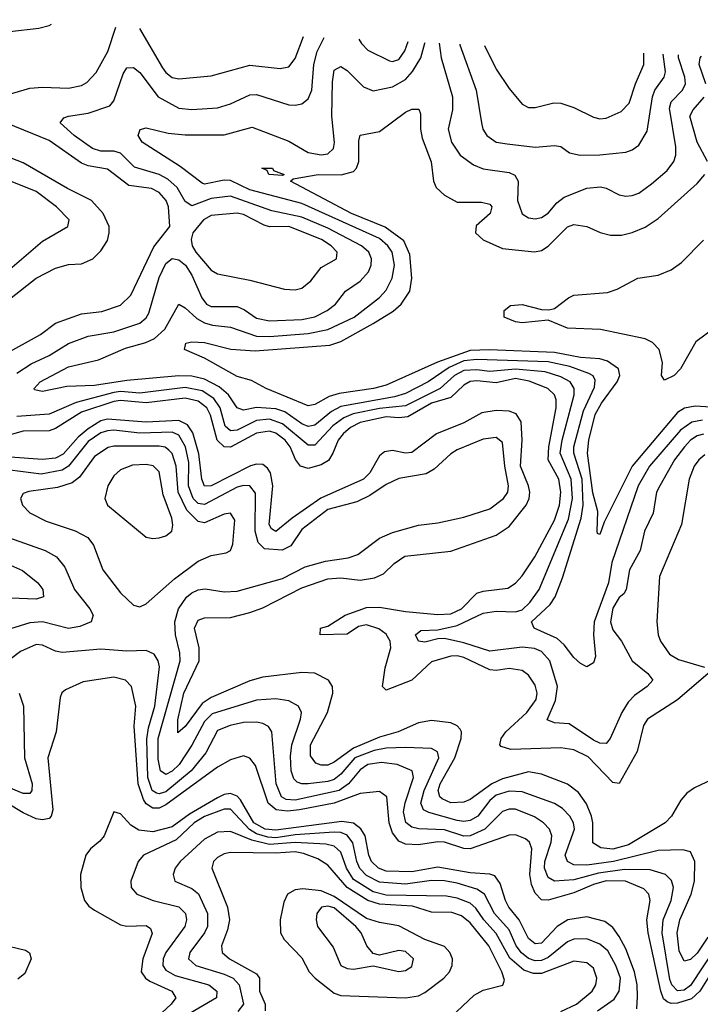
# Model space of a CAD drawing. Header units: inches. Extents: x 1308407 to 1441228, y 959628 to 1036311.
# Tile 220 of 256: x 1327279 to 1329380, y 1032790 to 1035828. Entities that reach past the tile are written whole.
import ezdxf

# ---------------------------------------------------------------- set-up
doc = ezdxf.new("R2010")
doc.units = ezdxf.units.IN
doc.header["$MEASUREMENT"] = 0
doc.layers.add('B3023', color=7, linetype='Continuous')

msp = doc.modelspace()

# ---------------------------------------------------------------- linework, layer by layer
at = {"layer": 'B3023', "color": 5}
for points, elevation in [([(1327102, 1035827.7), (1327115.5, 1035795.5), (1327132.7, 1035772.7), (1327170, 1035771.1), (1327248.8, 1035791.2), (1327338.4, 1035801.6), (1327370, 1035810.1), (1327377.6, 1035814.2)], 2720), ([(1327151.5, 1035570), (1327310, 1035616.3), (1327350, 1035619.7), (1327430, 1035616), (1327470, 1035624.4), (1327486.5, 1035633.5), (1327514.8, 1035665.2), (1327550.8, 1035729.2), (1327576.2, 1035804.4)], 2680), ([(1327649.1, 1035800.8), (1327719.7, 1035679.7), (1327730, 1035665.1), (1327750, 1035649.6), (1327770, 1035645.4), (1327870, 1035655), (1327990, 1035687.7), (1328082.8, 1035677.2), (1328110, 1035682.8), (1328130, 1035708.3), (1328155.2, 1035775.9)], 2680), ([(1327270, 1034736.8), (1327314.4, 1034765.6), (1327370, 1034791.7), (1327430, 1034828.2), (1327490, 1034850.8), (1327570, 1034864.6), (1327650, 1034891.8), (1327670, 1034908.1), (1327678.2, 1034921.8), (1327710, 1035032.5), (1327730, 1035075.8), (1327750, 1035091.3), (1327770, 1035086.8), (1327791.2, 1035070), (1327810, 1035039.3), (1327840.9, 1034970), (1327855.9, 1034950), (1327870, 1034942.9), (1327950, 1034942.8), (1327972.8, 1034932.8), (1328010, 1034906.6), (1328050, 1034898.4), (1328150, 1034902.8), (1328190, 1034910.5), (1328228.4, 1034930), (1328253.8, 1034950), (1328285.3, 1034990), (1328330, 1035021.2), (1328355.4, 1035050), (1328364, 1035070), (1328365.6, 1035090), (1328357.2, 1035110), (1328334.4, 1035130), (1328230, 1035184.8), (1328150, 1035218), (1328057.9, 1035237.9), (1327930, 1035283.7), (1327870, 1035275.7), (1327810, 1035253.7), (1327790, 1035267.3), (1327765.6, 1035310), (1327736.1, 1035336.1), (1327710, 1035349.9), (1327633.2, 1035373.2), (1327590, 1035416), (1327570, 1035421.7), (1327530, 1035422), (1327504.3, 1035430), (1327447.5, 1035470), (1327403.8, 1035510), (1327415.3, 1035524.7), (1327429.3, 1035530), (1327490, 1035539), (1327557.7, 1035562.3), (1327570, 1035576.9), (1327599, 1035661), (1327610, 1035679.3), (1327630, 1035680.5), (1327650, 1035664.3), (1327706.2, 1035590), (1327770, 1035554.3), (1327810, 1035550.5), (1327890, 1035556.3), (1327930, 1035568.1), (1327990, 1035596.4), (1328010, 1035596.8), (1328110, 1035565.5), (1328130, 1035563.7), (1328150, 1035567.8), (1328170, 1035583.8), (1328181.2, 1035610), (1328187.3, 1035690), (1328197.9, 1035730), (1328219.5, 1035772.7)], 2660), ([(1329387.4, 1034592.6), (1329353.6, 1034586.4), (1329318.7, 1034561.3), (1329223.2, 1034450), (1329188.5, 1034390), (1329107.5, 1034152.5), (1329097, 1034090), (1329052.5, 1033970), (1329050.1, 1033930.1), (1329056.9, 1033863.1), (1329050, 1033842.9), (1329030, 1033831.3), (1329010, 1033841), (1328990, 1033859.8), (1328959.4, 1033899.4), (1328938.4, 1033918.4), (1328867.6, 1033950), (1328858.9, 1033970), (1328916.2, 1034023.8), (1328932.6, 1034047.4), (1328954.8, 1034105.2), (1329012.6, 1034290), (1329018.6, 1034330), (1329015, 1034410), (1328990, 1034490), (1328990, 1034510), (1329019.4, 1034620.6), (1329053.9, 1034693.9), (1329055.5, 1034715.5), (1329049, 1034729), (1329036.3, 1034736.3), (1328977.4, 1034757.4), (1328910, 1034771.7), (1328690, 1034779.2), (1328650, 1034775.5), (1328605.2, 1034754.8), (1328540.1, 1034710), (1328470, 1034674.3), (1328436.1, 1034663.9), (1328270, 1034633.8), (1328241.4, 1034618.6), (1328190, 1034576.8), (1328170, 1034572.6), (1328150, 1034580.9), (1328097.5, 1034617.5), (1328070, 1034626.8), (1328010, 1034631.5), (1327970, 1034623.1), (1327950, 1034629.9), (1327923.5, 1034670), (1327894.6, 1034694.6), (1327850, 1034718.8), (1327810, 1034728.3), (1327770, 1034728.8), (1327610, 1034714), (1327510, 1034698.8), (1327424.2, 1034695.8), (1327350, 1034680.8), (1327325.2, 1034685.2), (1327323.8, 1034690), (1327341.8, 1034710), (1327430, 1034756.7), (1327522.1, 1034777.9), (1327605.6, 1034814.4), (1327668.5, 1034831.5), (1327695.7, 1034844.3), (1327726.9, 1034873.1), (1327770, 1034950.2), (1327790, 1034938.7), (1327825.5, 1034905.5), (1327850, 1034892.8), (1327874.8, 1034885.2), (1327930, 1034879.4), (1328010, 1034851.6), (1328050, 1034849.8), (1328170, 1034859.2), (1328230, 1034871.8), (1328311.2, 1034910), (1328390, 1034970.1), (1328410, 1034992.9), (1328428.5, 1035030), (1328436.1, 1035070), (1328428.5, 1035110), (1328415.8, 1035130), (1328390, 1035152.5), (1328150, 1035260.8), (1327990, 1035303.3), (1327930, 1035331.1), (1327910, 1035332.7), (1327850, 1035320.3), (1327842.9, 1035322.9), (1327774.7, 1035374.7), (1327657.7, 1035450), (1327645.3, 1035470), (1327651.3, 1035488.7), (1327670, 1035493.8), (1327737.3, 1035477.3), (1327790, 1035472.2), (1327910, 1035472.7), (1327996.3, 1035496.3), (1328110, 1035453.1), (1328170, 1035417.5), (1328210, 1035410.5), (1328230, 1035414), (1328248, 1035430), (1328251.3, 1035448.7), (1328242.6, 1035530), (1328244.3, 1035635.7), (1328250, 1035672.4), (1328270, 1035683.8), (1328290, 1035670.9), (1328340.9, 1035620.9), (1328370, 1035608.4), (1328430, 1035621), (1328470, 1035643.7), (1328491.7, 1035668.3), (1328517.5, 1035710), (1328530, 1035755.8), (1328530.9, 1035757.4)], 2640), ([(1328325.7, 1035767.5), (1328334.1, 1035754), (1328354.2, 1035734.2), (1328421.1, 1035701.1), (1328430, 1035698.7), (1328450, 1035705.2), (1328468.3, 1035731.7), (1328478.5, 1035760)], 2660), ([(1328574, 1035755.3), (1328580.7, 1035710), (1328615, 1035590), (1328615.1, 1035550), (1328602, 1035490), (1328612, 1035450), (1328638.4, 1035410), (1328679.8, 1035379.8), (1328710, 1035367.7), (1328790, 1035356.4), (1328808, 1035348), (1328817.4, 1035330), (1328816, 1035270), (1328830, 1035229.2), (1328850, 1035216.3), (1328870, 1035213.6), (1328890, 1035217.3), (1328910, 1035230.9), (1328937.5, 1035262.5), (1328960.2, 1035279.7), (1329030, 1035307.8), (1329071.9, 1035311.9), (1329090, 1035308.1), (1329130, 1035287.8), (1329150, 1035283.5), (1329170, 1035285.7), (1329190, 1035292.9), (1329230, 1035321.2), (1329277.7, 1035362.3), (1329298.8, 1035390), (1329304.7, 1035410), (1329304.7, 1035435.3), (1329285.1, 1035554.9), (1329290, 1035574.2), (1329324.9, 1035610), (1329334.4, 1035630), (1329332.7, 1035650), (1329312.8, 1035710), (1329312.5, 1035718.9)], 2640), ([(1328638.2, 1035752.1), (1328638.1, 1035750), (1328688.4, 1035610), (1328704.4, 1035510), (1328709.3, 1035490), (1328721.6, 1035470), (1328750, 1035450.2), (1328784.3, 1035444.3), (1328870, 1035434), (1328930, 1035439.6), (1328950, 1035436.9), (1328976.7, 1035416.7), (1329009.4, 1035409.4), (1329070, 1035410.7), (1329150, 1035419.4), (1329170, 1035426.4), (1329190, 1035440.6), (1329215.9, 1035484.1), (1329232.2, 1035590), (1329239.9, 1035610), (1329268.8, 1035650), (1329272.9, 1035667.1), (1329265.6, 1035721.2)], 2660), ([(1328714, 1035748.4), (1328750, 1035674.9), (1328790, 1035615.4), (1328830, 1035567.6), (1328850, 1035556.6), (1328870, 1035556.8), (1328928.4, 1035571.6), (1328950, 1035570.6), (1328990, 1035557.3), (1329050, 1035527), (1329070, 1035522.2), (1329090, 1035523.9), (1329135.5, 1035544.5), (1329160.7, 1035570), (1329179.9, 1035630), (1329205.9, 1035690), (1329205.4, 1035724.2)], 2680), ([(1329396.9, 1035630), (1329376.6, 1035690), (1329379.4, 1035710), (1329384.2, 1035715.4)], 2620), ([(1329402.7, 1035390), (1329370, 1035450), (1329348.2, 1035530), (1329358, 1035550), (1329391.6, 1035588.4)], 2620), ([(1329412.4, 1034632.4), (1329364.5, 1034635.5), (1329331.3, 1034628.7), (1329310, 1034615.5), (1329170.3, 1034450), (1329083.1, 1034276.9), (1329070, 1034239.6), (1329062.8, 1034242.8), (1329061.3, 1034250), (1329063.7, 1034310), (1329048.1, 1034368.1), (1329032.3, 1034490), (1329036.2, 1034530), (1329055.7, 1034610), (1329075.1, 1034644.9), (1329123.8, 1034710), (1329131.7, 1034730), (1329127.4, 1034750), (1329094, 1034774), (1329070, 1034781.3), (1329010, 1034785.9), (1328930, 1034801.4), (1328729.6, 1034809.6), (1328670, 1034807.2), (1328569.3, 1034770.7), (1328410, 1034699.8), (1328371.6, 1034690), (1328265.5, 1034674.5), (1328234.7, 1034665.3), (1328190, 1034640.6), (1328170, 1034636.4), (1328039.8, 1034690), (1327994.5, 1034714.5), (1327950, 1034726.7), (1327850, 1034783.4), (1327787.8, 1034810), (1327792, 1034830), (1327810, 1034834.2), (1327850, 1034831.6), (1327931.4, 1034811.4), (1328005.7, 1034805.7), (1328236.2, 1034823.8), (1328270, 1034834.9), (1328370, 1034890.3), (1328431.8, 1034928.2), (1328457.2, 1034950), (1328483.4, 1034990), (1328489.4, 1035030.6), (1328483.7, 1035103.7), (1328465, 1035145), (1328407.8, 1035187.8), (1328303.1, 1035230), (1328115.1, 1035330), (1328123, 1035337), (1328200.7, 1035350), (1328271.4, 1035348.6), (1328310, 1035359.8), (1328319.3, 1035370), (1328326.1, 1035390), (1328325.8, 1035454.2), (1328330, 1035471.5), (1328390, 1035482.5), (1328470, 1035542.1), (1328490, 1035551.9), (1328511.3, 1035551.3), (1328516.9, 1035536.9), (1328516.8, 1035490), (1328521.8, 1035461.8), (1328549.1, 1035389.1), (1328556.9, 1035330), (1328565.2, 1035310), (1328590, 1035286.3), (1328630, 1035265), (1328705, 1035265), (1328730, 1035258.6), (1328736.4, 1035250), (1328731.6, 1035230), (1328688.1, 1035191.9), (1328686.5, 1035170), (1328710, 1035148.9), (1328770, 1035121.5), (1328868.5, 1035111.5), (1328890, 1035115.5), (1328910, 1035129), (1328970, 1035188.6), (1328990, 1035196.3), (1329030, 1035190.1), (1329071.3, 1035171.3), (1329103.3, 1035163.3), (1329136.6, 1035163.4), (1329170, 1035171), (1329210, 1035187.8), (1329250, 1035214.3), (1329370, 1035322.1), (1329394, 1035350)], 2620), ([(1327230, 1034793.8), (1327343.7, 1034856.3), (1327390, 1034891.4), (1327470, 1034920.7), (1327532.4, 1034927.6), (1327590, 1034947.3), (1327622.2, 1034977.8), (1327693.3, 1035126.7), (1327743, 1035190), (1327738, 1035250), (1327731.7, 1035270), (1327710, 1035294.5), (1327686.4, 1035306.4), (1327615.8, 1035315.8), (1327550, 1035366.9), (1327490, 1035377.1), (1327470, 1035385.5), (1327370, 1035455.2), (1327185, 1035530)], 2680), ([(1327253, 1034970), (1327329.7, 1035030.3), (1327390, 1035061), (1327430, 1035072.6), (1327470, 1035074.4), (1327504.8, 1035090), (1327530, 1035114.5), (1327550, 1035146.7), (1327555.7, 1035170), (1327554.9, 1035190), (1327537, 1035230), (1327500.4, 1035270), (1327426.4, 1035306.4), (1327290, 1035385.6), (1327210, 1035416.6)], 2720), ([(1327234, 1035046), (1327350, 1035144.4), (1327428, 1035190), (1327431.6, 1035210), (1327392.3, 1035250), (1327330, 1035298), (1327230, 1035337.4)], 2740), ([(1329457.8, 1034902.2), (1329366.7, 1034833.3), (1329318.7, 1034750), (1329299.4, 1034730), (1329270, 1034715.5), (1329260.2, 1034730), (1329263.4, 1034770), (1329253.1, 1034810), (1329232.2, 1034832.2), (1329210, 1034843), (1329072.1, 1034872.1), (1328970, 1034875.9), (1328910, 1034900.6), (1328830, 1034892.5), (1328810, 1034895.3), (1328774.7, 1034910), (1328774.5, 1034930), (1328794.3, 1034945.7), (1328830, 1034948.9), (1328890, 1034933.2), (1328912.7, 1034932.7), (1328930, 1034936.5), (1328973.5, 1034970), (1328990, 1034977.5), (1329093.8, 1034986.2), (1329124, 1034996), (1329186.8, 1035030), (1329250, 1035039.4), (1329290, 1035055.7), (1329321.9, 1035078.1), (1329390, 1035147.4)], 2580), ([(1329390, 1034549.1), (1329370, 1034543.7), (1329350, 1034530.8), (1329331, 1034510), (1329301, 1034470), (1329254.8, 1034390), (1329245.4, 1034370), (1329235.1, 1034304.9), (1329208, 1034250), (1329194.6, 1034190), (1329162, 1034130), (1329151.6, 1034070), (1329143.8, 1034056.2), (1329130, 1034045.2), (1329110, 1034012.1), (1329103.4, 1033970), (1329110, 1033945), (1329137.3, 1033910), (1329170.1, 1033850), (1329218.3, 1033810), (1329233.8, 1033790), (1329216.2, 1033770), (1329177.3, 1033742.7), (1329157.8, 1033722.2), (1329137.6, 1033690), (1329102.2, 1033610), (1329090, 1033594), (1329070, 1033595.2), (1329050, 1033605.1), (1328975.6, 1033655.6), (1328930, 1033658), (1328907.4, 1033667.4), (1328933.3, 1033726.7), (1328939, 1033770), (1328915.4, 1033850), (1328890, 1033878.2), (1328868, 1033888), (1328830, 1033892.2), (1328730, 1033879.1), (1328650, 1033905.5), (1328590, 1033918), (1328570, 1033917.8), (1328530, 1033907.2), (1328510, 1033909.9), (1328500.7, 1033930), (1328517.3, 1033942.7), (1328570, 1033945.2), (1328630, 1033958.8), (1328710, 1033997), (1328750, 1034003), (1328810, 1034000.6), (1328830, 1034006.8), (1328854.1, 1034030), (1328882.8, 1034070), (1328973.3, 1034286.7), (1328985.6, 1034350), (1328982, 1034410), (1328947.6, 1034490), (1328953.4, 1034530), (1328990.7, 1034670), (1328990.9, 1034690), (1328978.1, 1034710), (1328950, 1034726.3), (1328900.8, 1034740.8), (1328810, 1034749.1), (1328730, 1034742), (1328690, 1034747.9), (1328650, 1034744.9), (1328621.6, 1034730), (1328576.7, 1034690), (1328470, 1034636.5), (1328390, 1034628), (1328308.7, 1034611.3), (1328280.2, 1034599.8), (1328245.5, 1034574.5), (1328190, 1034515), (1328170, 1034514.5), (1328090, 1034581), (1328050, 1034594.8), (1328010, 1034590.6), (1327950, 1034561.4), (1327930, 1034558.9), (1327913.8, 1034573.8), (1327898, 1034630), (1327878.7, 1034658.7), (1327842.7, 1034682.7), (1327790, 1034693.3), (1327650, 1034675.7), (1327590, 1034680.9), (1327570, 1034677.4), (1327453, 1034647), (1327370, 1034610.3), (1327270, 1034603.6)], 2660), ([(1329404.7, 1033810), (1329310, 1033729), (1329217.2, 1033670), (1329204.5, 1033650), (1329185.2, 1033570), (1329130, 1033470.7), (1329110, 1033474.2), (1329033.6, 1033553.6), (1328990, 1033575.1), (1328950, 1033581.1), (1328795.6, 1033575.6), (1328765, 1033585), (1328761.2, 1033590), (1328765.1, 1033610), (1328780.1, 1033630), (1328844.8, 1033690), (1328873.9, 1033730), (1328877, 1033750), (1328870, 1033774.6), (1328850, 1033805), (1328830, 1033819.6), (1328790, 1033826.4), (1328750, 1033820.1), (1328730, 1033821.9), (1328650, 1033860.1), (1328630, 1033865.4), (1328610, 1033864.3), (1328550, 1033846.5), (1328490, 1033789.9), (1328410, 1033759.3), (1328399.3, 1033770), (1328407.7, 1033827.7), (1328424.9, 1033890), (1328423.2, 1033910), (1328410, 1033931.8), (1328388, 1033948), (1328350, 1033960.6), (1328325, 1033955), (1328290, 1033932.1), (1328207, 1033930), (1328208, 1033950), (1328230, 1033956.8), (1328284, 1033990), (1328350, 1034014.4), (1328390, 1034014.9), (1328470, 1034001.5), (1328570, 1033992.4), (1328610, 1033994.7), (1328643, 1034010), (1328690, 1034058), (1328710, 1034065), (1328785.9, 1034074.1), (1328810, 1034089.5), (1328830, 1034111.4), (1328869.3, 1034170.7), (1328930, 1034283.8), (1328945, 1034330), (1328950, 1034370), (1328943.7, 1034410), (1328910, 1034470), (1328912.5, 1034510), (1328935, 1034630), (1328934.9, 1034654.9), (1328929.9, 1034670), (1328909.5, 1034689.5), (1328852.2, 1034712.2), (1328810, 1034720.2), (1328750, 1034707.2), (1328690, 1034713.8), (1328670, 1034711.8), (1328650, 1034700.4), (1328610, 1034662.4), (1328550, 1034644.9), (1328477.3, 1034602.7), (1328450, 1034598.9), (1328410, 1034602.1), (1328330, 1034584.7), (1328300.2, 1034570), (1328277.5, 1034550), (1328262.3, 1034530), (1328246.2, 1034490), (1328231.9, 1034468.1), (1328210, 1034454.6), (1328170, 1034443), (1328146.1, 1034450), (1328131, 1034471), (1328114.3, 1034510), (1328098.7, 1034530), (1328070, 1034551.6), (1328050, 1034557.7), (1328010, 1034551.6), (1327930, 1034509.3), (1327910, 1034509.9), (1327888.8, 1034530), (1327868, 1034608), (1327856.9, 1034630), (1327830, 1034651.1), (1327790, 1034659.7), (1327670, 1034645.4), (1327590, 1034653.3), (1327570, 1034649.4), (1327470, 1034617.3), (1327390, 1034566), (1327370, 1034559.2), (1327290, 1034558), (1327190, 1034530.6)], 2680), ([(1329416.4, 1033483.6), (1329362.4, 1033457.6), (1329338.8, 1033441.2), (1329320.1, 1033419.9), (1329290.8, 1033370), (1329271.7, 1033350), (1329158, 1033282), (1329110, 1033268.7), (1329072.6, 1033272.6), (1329047.9, 1033287.9), (1329048.7, 1033350), (1329044.2, 1033370), (1329028.4, 1033408.4), (1329003.7, 1033443.7), (1328970, 1033469.1), (1328890, 1033500.1), (1328850, 1033506.7), (1328770, 1033485.4), (1328736.8, 1033470), (1328670, 1033421.7), (1328650, 1033413.2), (1328610, 1033411.5), (1328583.6, 1033423.6), (1328576.5, 1033430), (1328571.1, 1033450), (1328576.7, 1033470), (1328622.6, 1033550), (1328642.3, 1033610), (1328642.9, 1033630), (1328638.7, 1033638.7), (1328629.5, 1033649.5), (1328610, 1033658.6), (1328550, 1033665.9), (1328510, 1033658.5), (1328447.6, 1033630), (1328390, 1033614.2), (1328310, 1033580.6), (1328250, 1033536.5), (1328230, 1033528.1), (1328210, 1033527.5), (1328193.6, 1033533.6), (1328176.8, 1033556.8), (1328177, 1033590), (1328229.3, 1033690), (1328246.1, 1033750), (1328244.3, 1033770), (1328232.9, 1033790), (1328190, 1033811.5), (1328150, 1033814), (1328030, 1033799.6), (1327990, 1033787.9), (1327870, 1033736.2), (1327841.9, 1033718.1), (1327790, 1033646.8), (1327767.5, 1033627.5), (1327767.3, 1033667.3), (1327785.3, 1033750), (1327832.8, 1033850), (1327832.8, 1033890), (1327818.5, 1033950), (1327830, 1033974.7), (1327850, 1033981.8), (1327930, 1033983.2), (1327990, 1033998.7), (1328030, 1034013.1), (1328150, 1034074.8), (1328230, 1034102.7), (1328270, 1034105.7), (1328330, 1034098.1), (1328374.2, 1034105.8), (1328401.7, 1034118.3), (1328434.6, 1034150), (1328467.7, 1034172.3), (1328610, 1034187.6), (1328750, 1034237.5), (1328790, 1034263.9), (1328843.1, 1034330), (1328852.1, 1034350), (1328854.2, 1034370), (1328850.2, 1034390), (1328825, 1034450), (1328830.2, 1034530.2), (1328827.1, 1034587.1), (1328812, 1034612), (1328790, 1034620.3), (1328750, 1034622), (1328705.6, 1034614.4), (1328650, 1034584.1), (1328565.9, 1034550), (1328490, 1034492.2), (1328470, 1034490.3), (1328430, 1034498.4), (1328405.7, 1034494.3), (1328390, 1034482.3), (1328360.1, 1034430), (1328340.7, 1034410), (1328208.3, 1034351.7), (1328120.1, 1034290), (1328070, 1034248.5), (1328056.4, 1034256.4), (1328049.1, 1034270), (1328060.2, 1034390), (1328053.3, 1034430), (1328043.7, 1034443.7), (1328030, 1034454.9), (1328010, 1034456.6), (1327991.7, 1034451.7), (1327870, 1034389.9), (1327850, 1034388.8), (1327841.1, 1034410), (1327831.7, 1034488.3), (1327813.3, 1034553.3), (1327797.6, 1034577.6), (1327770, 1034591.1), (1327670, 1034585.9), (1327550, 1034594.7), (1327530, 1034589.6), (1327490, 1034565.6), (1327459.9, 1034540.1), (1327412.8, 1034487.2), (1327390, 1034474.7), (1327350, 1034471.2), (1327250, 1034478)], 2720), ([(1329403.2, 1032996.8), (1329370, 1032947.3), (1329350, 1032927.7), (1329330, 1032923.4), (1329315, 1032955), (1329308.7, 1033010), (1329316.5, 1033050), (1329352.3, 1033130), (1329362.2, 1033170), (1329363.4, 1033230), (1329350, 1033260.3), (1329326.3, 1033266.3), (1329250, 1033264.4), (1329112.7, 1033230), (1329030, 1033218.9), (1328990, 1033219.9), (1328970.5, 1033230), (1328962.5, 1033250), (1328992.2, 1033330), (1328988.7, 1033350), (1328977.4, 1033370), (1328954.4, 1033394.4), (1328930, 1033409.9), (1328830, 1033445.6), (1328790, 1033447.4), (1328750, 1033435.6), (1328730, 1033418.3), (1328693, 1033370), (1328670, 1033356.5), (1328650, 1033353.7), (1328630, 1033357.3), (1328541.8, 1033381.8), (1328525.8, 1033390), (1328517.8, 1033410), (1328528, 1033450), (1328573.4, 1033550), (1328568.6, 1033568.6), (1328550, 1033579), (1328470, 1033582), (1328410, 1033579.8), (1328373, 1033573), (1328313.2, 1033550), (1328270, 1033499.5), (1328250, 1033483.9), (1328230, 1033477.1), (1328170, 1033470), (1328150, 1033470), (1328135.5, 1033475.5), (1328125.6, 1033485.6), (1328117.2, 1033510), (1328115.1, 1033555.1), (1328119.1, 1033590), (1328146.4, 1033670), (1328148.6, 1033690), (1328139.8, 1033710), (1328110, 1033725.9), (1328070, 1033732.4), (1328010, 1033728.1), (1327873.5, 1033686.5), (1327850, 1033662.3), (1327810.5, 1033589.5), (1327771.5, 1033530), (1327750, 1033509.1), (1327730, 1033499.3), (1327713.5, 1033510), (1327706.6, 1033546.6), (1327707, 1033610), (1327774, 1033850), (1327773.9, 1033873.9), (1327759.8, 1033930), (1327757.7, 1033970), (1327769.2, 1034010), (1327793.9, 1034046.1), (1327810, 1034059.6), (1327830, 1034068.3), (1327851.5, 1034071.5), (1327910, 1034062.6), (1327950, 1034065), (1328090, 1034103.4), (1328160.5, 1034139.5), (1328223, 1034157), (1328292.7, 1034167.3), (1328322.7, 1034177.3), (1328390, 1034228), (1328430, 1034245.1), (1328510, 1034268.6), (1328570, 1034275.3), (1328650, 1034292.5), (1328730, 1034318.3), (1328772.8, 1034350), (1328785.5, 1034370), (1328788.1, 1034390), (1328776.9, 1034450), (1328770, 1034523), (1328750, 1034539), (1328710, 1034534), (1328630, 1034500.9), (1328610, 1034488.1), (1328559.1, 1034440.9), (1328533.5, 1034426.5), (1328450, 1034412.3), (1328410, 1034394.1), (1328359.9, 1034360.1), (1328319.6, 1034340.4), (1328230, 1034316.9), (1328150, 1034254.7), (1328116.1, 1034203.9), (1328089, 1034191), (1328035.3, 1034195.3), (1328015, 1034215), (1328006, 1034250), (1328007.1, 1034367.1), (1327990, 1034389.9), (1327970, 1034390.5), (1327950, 1034384.9), (1327850, 1034332.4), (1327830, 1034335.3), (1327814.7, 1034350), (1327800.1, 1034390), (1327801.2, 1034461.2), (1327791.4, 1034510), (1327770, 1034546), (1327750, 1034554.9), (1327650, 1034552.4), (1327570, 1034561.5), (1327550, 1034559.6), (1327530, 1034552.6), (1327490, 1034525.8), (1327430.2, 1034449.8), (1327410, 1034437.4), (1327345.9, 1034425.9), (1327250, 1034438.1)], 2740), ([(1329394.6, 1034485.4), (1329375.3, 1034470), (1329361, 1034450), (1329345.5, 1034410), (1329322.5, 1034270), (1329254, 1034110), (1329245.5, 1033970), (1329250.1, 1033930), (1329257.3, 1033910), (1329285, 1033870), (1329313.2, 1033853.2), (1329392.7, 1033830)], 2680), ([(1327230, 1034235.3), (1327357.3, 1034190), (1327393.1, 1034170), (1327418.1, 1034138.1), (1327448, 1034070), (1327495.7, 1034010), (1327505.5, 1033990), (1327499.7, 1033970), (1327464.7, 1033955.3), (1327430, 1033949.6), (1327350, 1033970.2), (1327310, 1033967.1), (1327220.8, 1033939.2)], 2740), ([(1327148.1, 1034190), (1327287.9, 1034127.9), (1327335.3, 1034090), (1327350.1, 1034070), (1327352.5, 1034047.5), (1327330, 1034040.2), (1327170, 1034045.7)], 2720), ([(1329430, 1032969.6), (1329350, 1032847.9), (1329330, 1032833.6), (1329310, 1032831.5), (1329291.8, 1032850), (1329286.6, 1032866.6), (1329262.9, 1033010), (1329265.6, 1033050), (1329289.9, 1033110), (1329297.2, 1033150), (1329291.4, 1033171.4), (1329272.6, 1033190), (1329224.9, 1033204.9), (1329145.8, 1033205.8), (1329065.8, 1033194.2), (1328990, 1033173.6), (1328929.8, 1033170), (1328910, 1033180.9), (1328899.3, 1033210), (1328900.5, 1033230), (1328919.7, 1033290), (1328921.8, 1033310), (1328915.1, 1033330), (1328896.2, 1033350), (1328868.4, 1033368.4), (1328810, 1033391.9), (1328790, 1033392.2), (1328770, 1033384.5), (1328714.8, 1033330), (1328670, 1033309.4), (1328650, 1033308.4), (1328590, 1033328.2), (1328511.2, 1033331.2), (1328490, 1033336.8), (1328471, 1033351), (1328464.1, 1033384.1), (1328468.7, 1033411.3), (1328494.6, 1033490), (1328491, 1033510), (1328444.7, 1033530), (1328395.7, 1033535.7), (1328353.7, 1033530), (1328330, 1033513.5), (1328294.5, 1033470), (1328265.6, 1033450), (1328130, 1033419.4), (1328101.9, 1033421.9), (1328087, 1033430), (1328070.9, 1033470), (1328057.8, 1033630), (1328046.9, 1033646.9), (1328030, 1033656.3), (1328010, 1033660.3), (1327970, 1033659.1), (1327929.1, 1033650), (1327890, 1033634.5), (1327853.8, 1033566.2), (1327808.1, 1033510), (1327730, 1033445.6), (1327710, 1033438.7), (1327701.5, 1033441.5), (1327687.6, 1033450), (1327674.6, 1033490), (1327671.8, 1033608.2), (1327676.7, 1033643.3), (1327696, 1033710), (1327710.6, 1033830.6), (1327707, 1033850), (1327694.3, 1033870), (1327670, 1033881.6), (1327610, 1033879.1), (1327530, 1033885.6), (1327410, 1033875.6), (1327390, 1033879.5), (1327350, 1033898.2), (1327330, 1033899.5), (1327281.3, 1033878.7), (1327247.4, 1033852.6)], 2760), ([(1329410, 1032879.9), (1329379.2, 1032830), (1329353.2, 1032806.8), (1329310, 1032792.9), (1329290, 1032792.7), (1329277.8, 1032797.8), (1329266.8, 1032806.8), (1329258.4, 1032830), (1329219.5, 1033010), (1329215.2, 1033050), (1329225.8, 1033110), (1329221.1, 1033130), (1329206.3, 1033146.3), (1329149.5, 1033169.5), (1329090, 1033170.4), (1329050, 1033159.6), (1328990, 1033133.8), (1328910.7, 1033110.7), (1328890, 1033112.5), (1328870, 1033132.5), (1328859.2, 1033159.2), (1328853.6, 1033190), (1328860.1, 1033270), (1328852.6, 1033290), (1328840.4, 1033300.4), (1328810, 1033312.3), (1328790, 1033311.4), (1328670, 1033269.8), (1328650, 1033270.3), (1328590, 1033289.6), (1328570, 1033291.3), (1328510, 1033282.3), (1328470, 1033284.3), (1328450, 1033293.4), (1328430, 1033319.1), (1328419.6, 1033350), (1328412.6, 1033430), (1328390, 1033446.9), (1328330, 1033440.1), (1328250, 1033410.8), (1328142.5, 1033390), (1328106.2, 1033386.2), (1328071.3, 1033390), (1328045.8, 1033410), (1328007, 1033527), (1327990, 1033549.2), (1327970, 1033556.1), (1327930, 1033544.4), (1327890, 1033521.2), (1327730, 1033405.1), (1327710, 1033395.3), (1327690, 1033395.5), (1327670, 1033408.3), (1327661.5, 1033421.5), (1327645.1, 1033470), (1327632.3, 1033647.7), (1327637.2, 1033710), (1327623.9, 1033770), (1327606.2, 1033790), (1327570, 1033799.3), (1327475, 1033785), (1327420.1, 1033759.9), (1327409.2, 1033750.8), (1327403.7, 1033736.3), (1327391.2, 1033630), (1327366.3, 1033550), (1327381.4, 1033390), (1327376.3, 1033370), (1327370, 1033363.6), (1327350, 1033358.6), (1327330, 1033361.6), (1327290, 1033380.6), (1327190, 1033440.4)], 2780), ([(1327277, 1033750), (1327290.5, 1033710), (1327293.6, 1033550), (1327317.3, 1033470), (1327316.3, 1033450), (1327310, 1033440.5), (1327290, 1033440.5), (1327099.9, 1033519.9)], 2760), ([(1329184.2, 1032775.8), (1329186.2, 1032813.8), (1329185.5, 1032850), (1329177.5, 1032890), (1329150, 1032960.9), (1329130, 1032999.4), (1329110, 1033027.3), (1329085.8, 1033045.8), (1329030, 1033059.3), (1328970.9, 1033050), (1328938.6, 1033030), (1328890, 1032978.9), (1328870, 1032976.7), (1328850, 1032993.1), (1328820.6, 1033050), (1328789.3, 1033090), (1328778.3, 1033110), (1328762.7, 1033162.7), (1328745.7, 1033185.7), (1328730, 1033191.8), (1328670, 1033195.2), (1328570, 1033213.4), (1328490, 1033198.7), (1328410, 1033200.5), (1328387, 1033210), (1328365, 1033230), (1328356.5, 1033250), (1328346, 1033310), (1328331.7, 1033331.7), (1328310, 1033349.2), (1328273.7, 1033353.7), (1328070, 1033326.9), (1328036.6, 1033330), (1328001.8, 1033350), (1327960.9, 1033420.9), (1327950, 1033432.4), (1327930, 1033440.2), (1327910, 1033437.5), (1327890, 1033426.6), (1327803.3, 1033376.7), (1327750, 1033337.9), (1327690, 1033321.6), (1327646.7, 1033326.7), (1327622.1, 1033342.1), (1327590, 1033377.8), (1327570, 1033383.5), (1327539.6, 1033310), (1327526.6, 1033293.4), (1327497.5, 1033270), (1327483.5, 1033250), (1327466.8, 1033190), (1327467.8, 1033150), (1327479.3, 1033110), (1327492.7, 1033092.7), (1327510, 1033080.1), (1327590, 1033034.8), (1327610, 1033030.6), (1327670, 1033032.6), (1327683.2, 1033023.2), (1327688.5, 1033008.5), (1327658.8, 1032930), (1327654.1, 1032890), (1327667.5, 1032870), (1327680.9, 1032860.9), (1327748.3, 1032830), (1327760.7, 1032810), (1327746.2, 1032790), (1327704, 1032750)], 2820), ([(1329063.2, 1032770), (1329113.9, 1032806.1), (1329129.9, 1032830), (1329133.3, 1032870), (1329119.8, 1032910), (1329094.4, 1032954.4), (1329070, 1032975.7), (1329030, 1032992.1), (1328990, 1032991.1), (1328970, 1032982.9), (1328910, 1032933.9), (1328890, 1032925), (1328870, 1032924.2), (1328850, 1032931.6), (1328828.5, 1032948.5), (1328812.1, 1032970), (1328790, 1033019.9), (1328744.8, 1033070), (1328714.4, 1033130), (1328690, 1033144.8), (1328630, 1033164), (1328590, 1033171.2), (1328550, 1033171.6), (1328470, 1033160.6), (1328390, 1033166.4), (1328350, 1033187.5), (1328329.1, 1033209.1), (1328320.2, 1033230), (1328308, 1033288), (1328290, 1033311.6), (1328270, 1033319.6), (1328250, 1033320.8), (1328130, 1033313.2), (1328070, 1033303.4), (1328045, 1033305), (1328010, 1033316), (1327988.7, 1033328.7), (1327930, 1033391.6), (1327910, 1033392.4), (1327850, 1033369.5), (1327817.7, 1033350), (1327762.4, 1033297.6), (1327661.2, 1033250), (1327644.8, 1033230), (1327622.7, 1033170), (1327623.5, 1033150), (1327640.8, 1033130), (1327691.5, 1033110), (1327770, 1033090.1), (1327790.9, 1033070), (1327794.4, 1033050), (1327788.8, 1033030), (1327730.1, 1032950), (1327721.9, 1032930), (1327720.8, 1032910), (1327730, 1032895.3), (1327758.8, 1032878.8), (1327863, 1032850), (1327887.8, 1032830), (1327886.4, 1032810), (1327790, 1032753.6)], 2840), ([(1328950, 1032767.6), (1328997.9, 1032790), (1329046.6, 1032830), (1329057.6, 1032850), (1329061.2, 1032870), (1329050, 1032901.4), (1329030, 1032917.6), (1328990, 1032923.1), (1328890, 1032884.8), (1328864.8, 1032884.8), (1328835, 1032895), (1328791.9, 1032931.9), (1328750, 1033008.3), (1328712, 1033050), (1328686.8, 1033086.8), (1328670, 1033101.7), (1328630, 1033117.3), (1328597, 1033123), (1328410, 1033126.9), (1328370, 1033136.4), (1328310, 1033174.7), (1328287.5, 1033210), (1328270, 1033259.3), (1328250, 1033278.1), (1328224.3, 1033284.3), (1328130, 1033289.5), (1328050, 1033282.9), (1327996, 1033296), (1327930, 1033323.5), (1327890, 1033320.6), (1327850, 1033299.7), (1327774.4, 1033230), (1327759.3, 1033210), (1327752.4, 1033190), (1327757.6, 1033170), (1327810, 1033146.7), (1327831.1, 1033131.1), (1327859.1, 1033070), (1327859.2, 1033030), (1327849.7, 1033010), (1327804.8, 1032950), (1327800.6, 1032930), (1327822.5, 1032910), (1327910, 1032882.9), (1327938.1, 1032870), (1327957, 1032850), (1327970.1, 1032790), (1327952.8, 1032767.2)], 2860), ([(1328610, 1032750.1), (1328682.1, 1032817.9), (1328710, 1032833.8), (1328770.7, 1032849.3), (1328775.6, 1032864.4), (1328767.8, 1032890), (1328727.3, 1032970), (1328670, 1033041.5), (1328643.2, 1033063.2), (1328613.4, 1033073.4), (1328550, 1033073.9), (1328492.2, 1033092.2), (1328390, 1033098.9), (1328353.4, 1033110), (1328290.4, 1033150), (1328230, 1033219.3), (1328199.1, 1033239.1), (1328155.5, 1033255.5), (1328130, 1033260.7), (1328070, 1033256), (1327930, 1033258), (1327910, 1033254.4), (1327890, 1033242.4), (1327877.2, 1033230), (1327872.5, 1033210), (1327920.1, 1033090), (1327927.1, 1033050), (1327920.7, 1033019.3), (1327902.2, 1032970), (1327904.2, 1032950), (1327926.3, 1032930), (1328010, 1032884.2), (1328019.7, 1032870), (1328019.7, 1032830), (1328037.3, 1032790), (1328037.2, 1032770)], 2880), ([(1327250, 1032968.6), (1327297.2, 1032957.2), (1327309.1, 1032949.1), (1327315, 1032930), (1327295.2, 1032884.8), (1327272.9, 1032867.1)], 2780)]:
    msp.add_lwpolyline(points, dxfattribs=dict(at, elevation=elevation))
for points, elevation in [([(1328090, 1035346.9), (1328048, 1035350), (1328042.9, 1035362.9), (1328026.6, 1035370), (1328059.1, 1035370), (1328062.8, 1035362.8), (1328095.5, 1035350)], 2620), ([(1327950, 1035231.3), (1327870, 1035223.4), (1327846.4, 1035210), (1327813.7, 1035170), (1327808.6, 1035150), (1327811.8, 1035130), (1327822.7, 1035110), (1327870, 1035055), (1327890, 1035043.7), (1327990, 1035024.2), (1328096.1, 1034996.1), (1328130, 1034993.8), (1328150, 1034999.2), (1328178.3, 1035021.7), (1328210, 1035063.2), (1328256.8, 1035090), (1328259, 1035110), (1328241.1, 1035130), (1328210.8, 1035150), (1328110, 1035189.7), (1328050, 1035188.6), (1328033.4, 1035193.4), (1327970, 1035226.2)], 2680), ([(1327570, 1034511.9), (1327552.5, 1034507.5), (1327510, 1034479.7), (1327463.8, 1034416.2), (1327441.4, 1034398.6), (1327396, 1034384), (1327307.8, 1034372.2), (1327290, 1034365.7), (1327281.9, 1034350), (1327287.5, 1034330), (1327310, 1034306.1), (1327360.6, 1034280.6), (1327450.8, 1034250.8), (1327489.7, 1034229.7), (1327506.6, 1034206.6), (1327535.9, 1034130), (1327590, 1034059.3), (1327630, 1034021.7), (1327650, 1034016), (1327670, 1034025.4), (1327757.2, 1034102.8), (1327830, 1034156.6), (1327870, 1034174.8), (1327916.9, 1034183.1), (1327929.8, 1034190.2), (1327936.8, 1034210), (1327943.7, 1034283.7), (1327930, 1034305.5), (1327910, 1034301.8), (1327850, 1034275.7), (1327830, 1034279.9), (1327794.8, 1034314.8), (1327768.1, 1034370), (1327762.5, 1034450), (1327750, 1034489.2), (1327740, 1034500), (1327728.4, 1034508.4), (1327710, 1034511.7)], 2760), ([(1327670, 1034455.2), (1327627, 1034453), (1327590, 1034438.7), (1327570, 1034420.7), (1327551.6, 1034390), (1327542, 1034350), (1327550.2, 1034330), (1327670, 1034231.3), (1327690, 1034226.9), (1327710, 1034229.1), (1327730, 1034234.9), (1327748.3, 1034250), (1327752.2, 1034267.8), (1327748.6, 1034290), (1327722.1, 1034362.1), (1327710, 1034433.2), (1327690.9, 1034450.9)], 2780), ([(1328153.5, 1033146.5), (1328130, 1033142.9), (1328105.4, 1033130), (1328094.7, 1033105.3), (1328083.4, 1033050), (1328084.7, 1033010), (1328095.5, 1032990), (1328150, 1032933.5), (1328173.1, 1032890), (1328191.3, 1032870), (1328250, 1032823.9), (1328270, 1032817.2), (1328470, 1032809.6), (1328510, 1032816.3), (1328530, 1032825.8), (1328588.9, 1032870), (1328605.6, 1032890), (1328614.5, 1032910), (1328614.7, 1032930), (1328606.8, 1032950), (1328590, 1032967.7), (1328530, 1032990.2), (1328450, 1033031.7), (1328390, 1033042.2), (1328350, 1033054.7), (1328250, 1033122.4), (1328210, 1033139.9)], 2920), ([(1328230, 1033092.8), (1328210.4, 1033090), (1328196, 1033070), (1328193.9, 1033050), (1328198.8, 1033030), (1328246.4, 1032966.4), (1328270.9, 1032910), (1328290, 1032900.8), (1328310, 1032897.9), (1328370, 1032908.3), (1328450, 1032890.6), (1328470, 1032894.2), (1328490, 1032906.8), (1328494.7, 1032930), (1328470, 1032952.4), (1328450, 1032955.8), (1328390, 1032941.1), (1328370, 1032946.2), (1328351, 1032970), (1328333.6, 1033010), (1328317.2, 1033030), (1328250, 1033087.2)], 2940)]:
    msp.add_lwpolyline(points, close=True, dxfattribs=dict(at, elevation=elevation))

doc.saveas('drawing.dxf')
